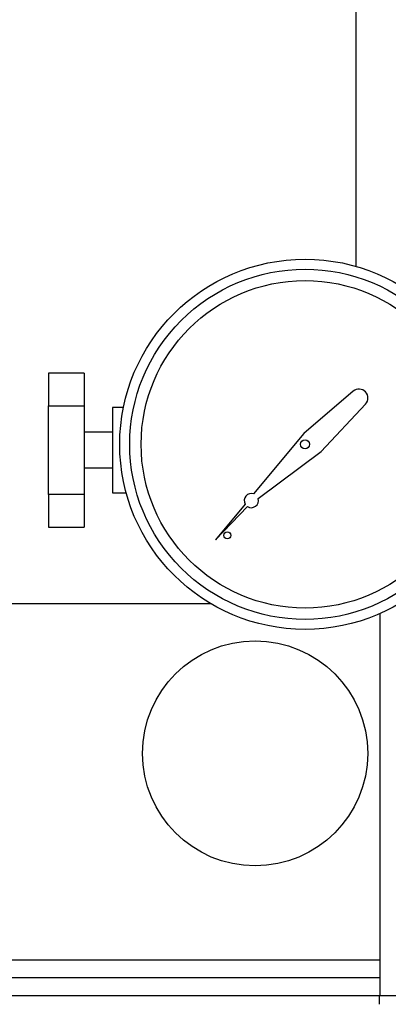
# Model space of a CAD drawing. Header units: inches. Extents: x 4 to 172, y 4 to 132.
# Tile 5 of 38: x 42.78 to 45.37, y 83.7 to 90.62. Entities that reach past the tile are written whole.
import ezdxf

# ---------------------------------------------------------------- set-up
doc = ezdxf.new("R2010")
doc.units = ezdxf.units.IN
doc.header["$LTSCALE"] = 16
doc.header["$MEASUREMENT"] = 0

msp = doc.modelspace()

# ---------------------------------------------------------------- linework, layer by layer
for p, q in [((45.1459, 88.8821), (45.1459, 91.231)), ((43.2359, 88.1338), (42.9859, 88.1338)), ((42.9859, 88.1338), (42.9859, 87.904)), ((43.2359, 88.1338), (43.2359, 87.904)), ((45.1247, 88.0055), (44.777, 87.7097)), ((42.9859, 87.904), (43.2359, 87.904)), ((42.9859, 87.2804), (42.9859, 87.904)), ((43.2359, 87.904), (43.2359, 87.2804)), ((44.8984, 87.5823), (45.2108, 87.9151)), ((43.512, 87.8922), (43.4359, 87.8922)), ((43.4359, 87.8922), (43.4359, 87.2922)), ((43.4359, 87.7172), (43.2359, 87.7172)), ((44.777, 87.7097), (44.4256, 87.2851)), ((44.4571, 87.252), (44.8984, 87.5823)), ((43.2359, 87.4672), (43.4359, 87.4672)), ((43.2359, 87.2804), (42.9859, 87.2804)), ((42.9859, 87.2804), (42.9859, 87.0505)), ((43.2359, 87.2804), (43.2359, 87.0505)), ((43.4359, 87.2922), (43.5313, 87.2922)), ((44.3658, 87.2128), (44.1575, 86.9611)), ((44.1575, 86.9611), (44.382, 87.1958)), ((42.9859, 87.0505), (43.2359, 87.0505)), ((44.1271, 86.5122), (40.6859, 86.5122)), ((45.3109, 86.4437), (45.3109, 84.0122)), ((45.3109, 86.4437), (45.3109, 83.7622)), ((40.6859, 84.0122), (45.3109, 84.0122)), ((40.4554, 83.8872), (45.3109, 83.8872)), ((40.4629, 83.7622), (45.3089, 83.7622)), ((45.3089, 83.7622), (45.3109, 83.7622)), ((45.3089, 83.6997), (45.3089, 83.7622)), ((45.3109, 83.7622), (46.6429, 83.7622))]:
    msp.add_line(p, q)
for centre, radius in [((44.7859, 87.6329), 1.3), ((44.7859, 87.6329), 1.15), ((44.7859, 87.6329), 0.031), ((44.241, 86.9934), 0.0248), ((44.4359, 85.4622), 0.79)]:
    msp.add_circle(centre, radius)
for centre, radius, start, end in [((45.1652, 87.9579), 0.0625, 316.81272, 130.38728), ((44.4091, 87.2378), 0.05, 70.73906, 210.04325), ((44.4091, 87.2378), 0.05, 237.15675, 16.46094)]:
    msp.add_arc(centre, radius, start, end)
for points in [[(44.7859, 86.4029), (44.4597, 86.4029), (44.1468, 86.5325), (43.6855, 86.9939), (43.5559, 87.3067), (43.5559, 87.9591), (43.6855, 88.272), (44.1468, 88.7333), (44.4597, 88.8629), (44.7859, 88.8629)], [(44.7859, 88.8629), (45.1121, 88.8629), (45.4249, 88.7333), (45.8863, 88.272), (46.0159, 87.9591), (46.0159, 87.3067), (45.8863, 86.9939), (45.4249, 86.5325), (45.1121, 86.4029), (44.7859, 86.4029)]]:
    msp.add_open_spline(points, degree=3, knots=[0, 0, 0, 0, 0.25, 0.25, 0.5, 0.5, 0.75, 0.75, 1, 1, 1, 1])

doc.saveas('drawing.dxf')
